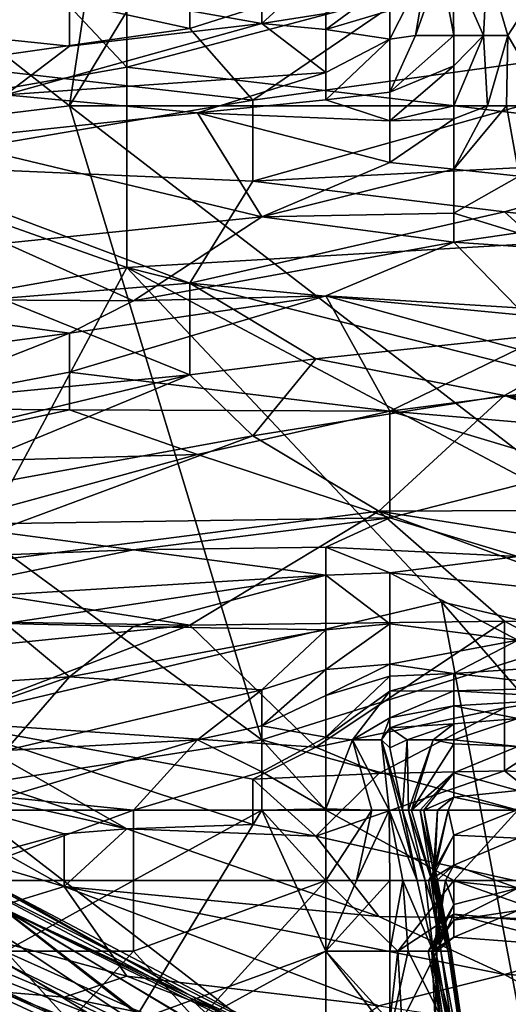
# Model space of a CAD drawing. Extents: x -0.375 to 0.375, y -0.309 to 0.309.
# Tile 74 of 226: x -0.235 to -0.219, y 0.156 to 0.189. Entities that reach past the tile are written whole.
import ezdxf

# ---------------------------------------------------------------- set-up
doc = ezdxf.new("R2010")
doc.units = 0

msp = doc.modelspace()

# ---------------------------------------------------------------- linework, layer by layer
for points in [[(-0.233485, 0.186364, 0.449816), (-0.203504, 0.186364, 0.44991), (-0.220636, 0.207591, 0.449837)], [(-0.233485, 0.186364, 0.449816), (-0.220636, 0.207591, 0.449837), (-0.231344, 0.200515, 0.449852)], [(-0.203504, 0.186364, 0.44991), (-0.199221, 0.207591, 0.449881), (-0.220636, 0.207591, 0.449837)], [(-0.233485, 0.186364, 0.449816), (-0.231344, 0.200515, 0.449852), (-0.248476, 0.198157, 0.449816)], [(-0.252759, 0.184005, 0.449751), (-0.233485, 0.186364, 0.449816), (-0.248476, 0.198157, 0.449816)], [(-0.231566, 0.18766, 0.445219), (-0.23788, 0.194372, 0.445756), (-0.231566, 0.19661, 0.445969)], [(-0.231566, 0.18766, 0.445219), (-0.231566, 0.19661, 0.445969), (-0.214729, 0.192135, 0.44559)], [(-0.229461, 0.195393, 0.800761), (-0.23788, 0.19079, 0.79689), (-0.229461, 0.18895, 0.789147)], [(-0.218938, 0.192301, 0.791083), (-0.229461, 0.195393, 0.800761), (-0.229461, 0.18895, 0.789147)], [(-0.244194, 0.185422, 0.445298), (-0.23788, 0.194372, 0.445756), (-0.231566, 0.18766, 0.445219)], [(-0.218938, 0.192301, 0.791083), (-0.208415, 0.189174, 0.781405), (-0.21052, 0.194115, 0.791083)], [(-0.229461, 0.18895, 0.789147), (-0.227357, 0.186548, 0.78334), (-0.218938, 0.192301, 0.791083)], [(-0.218938, 0.192301, 0.791083), (-0.227357, 0.186548, 0.78334), (-0.208415, 0.189174, 0.781405)], [(-0.231566, 0.18766, 0.445219), (-0.214729, 0.192135, 0.44559), (-0.193683, 0.183185, 0.445243)], [(-0.227061, 0.190526, 0.133862), (-0.224919, 0.191081, 0.134791), (-0.227061, 0.189114, 0.145491)], [(-0.227061, 0.189114, 0.145491), (-0.224919, 0.191081, 0.134791), (-0.224919, 0.189454, 0.145491)], [(-0.222778, 0.188596, 0.157121), (-0.221516, 0.191081, 0.157121), (-0.221914, 0.188723, 0.160997)], [(-0.222778, 0.188596, 0.157121), (-0.222778, 0.189556, 0.153244), (-0.221516, 0.191081, 0.157121)], [(-0.221914, 0.188723, 0.160997), (-0.221084, 0.191081, 0.160997), (-0.220636, 0.188723, 0.168166)], [(-0.221516, 0.191081, 0.157121), (-0.221084, 0.191081, 0.160997), (-0.221914, 0.188723, 0.160997)], [(-0.221084, 0.191081, 0.160997), (-0.220683, 0.191081, 0.164873), (-0.220636, 0.188723, 0.168166)], [(-0.220683, 0.191081, 0.164873), (-0.219521, 0.191081, 0.176502), (-0.219648, 0.188723, 0.176502)], [(-0.219648, 0.188723, 0.176502), (-0.220636, 0.188723, 0.168166), (-0.220683, 0.191081, 0.164873)], [(-0.219648, 0.188723, 0.176502), (-0.219521, 0.191081, 0.176502), (-0.218825, 0.188723, 0.184255)], [(-0.219521, 0.191081, 0.176502), (-0.217304, 0.191081, 0.199761), (-0.218825, 0.188723, 0.184255)], [(-0.218825, 0.188723, 0.184255), (-0.217304, 0.191081, 0.199761), (-0.217463, 0.186364, 0.199761)], [(-0.229461, 0.18895, 0.789147), (-0.23788, 0.19079, 0.79689), (-0.23788, 0.187757, 0.791083)], [(-0.244193, 0.189476, 0.12611), (-0.233485, 0.19027, 0.129986), (-0.233485, 0.188357, 0.145491)], [(-0.233485, 0.19027, 0.129986), (-0.227061, 0.190526, 0.133862), (-0.227061, 0.189114, 0.145491)], [(-0.233485, 0.188357, 0.145491), (-0.233485, 0.19027, 0.129986), (-0.227061, 0.189114, 0.145491)], [(-0.224919, 0.188921, 0.149368), (-0.222778, 0.190507, 0.149368), (-0.222778, 0.189556, 0.153244)], [(-0.224919, 0.189454, 0.145491), (-0.222778, 0.190507, 0.149368), (-0.224919, 0.188921, 0.149368)], [(-0.244193, 0.189476, 0.12611), (-0.233485, 0.188357, 0.145491), (-0.235627, 0.186731, 0.157121)], [(-0.227061, 0.189114, 0.145491), (-0.224919, 0.189454, 0.145491), (-0.224919, 0.188921, 0.149368)], [(-0.224919, 0.188921, 0.149368), (-0.222778, 0.189556, 0.153244), (-0.222778, 0.188596, 0.157121)], [(-0.23788, 0.187757, 0.791083), (-0.227357, 0.186548, 0.78334), (-0.229461, 0.18895, 0.789147)], [(-0.235627, 0.186731, 0.157121), (-0.227061, 0.189114, 0.145491), (-0.224919, 0.187478, 0.160997)], [(-0.235627, 0.186731, 0.157121), (-0.233485, 0.188357, 0.145491), (-0.227061, 0.189114, 0.145491)], [(-0.208415, 0.189174, 0.781405), (-0.227357, 0.186548, 0.78334), (-0.227357, 0.183842, 0.777533)], [(-0.227357, 0.183842, 0.777533), (-0.212624, 0.18459, 0.773662), (-0.208415, 0.189174, 0.781405)], [(-0.227061, 0.189114, 0.145491), (-0.224919, 0.188921, 0.149368), (-0.224919, 0.187478, 0.160997)], [(-0.224919, 0.188921, 0.149368), (-0.222778, 0.188596, 0.157121), (-0.224919, 0.187478, 0.160997)], [(-0.224919, 0.186559, 0.16875), (-0.222778, 0.188596, 0.157121), (-0.222778, 0.186822, 0.16875)], [(-0.224919, 0.187478, 0.160997), (-0.222778, 0.188596, 0.157121), (-0.224919, 0.186559, 0.16875)], [(-0.222778, 0.186822, 0.16875), (-0.220636, 0.188723, 0.168166), (-0.220636, 0.187701, 0.172626)], [(-0.220636, 0.188723, 0.168166), (-0.222778, 0.186822, 0.16875), (-0.221914, 0.188723, 0.160997)], [(-0.222778, 0.186822, 0.16875), (-0.222778, 0.188596, 0.157121), (-0.221914, 0.188723, 0.160997)], [(-0.220636, 0.186364, 0.177734), (-0.219648, 0.188723, 0.176502), (-0.219512, 0.186364, 0.184255)], [(-0.220636, 0.186364, 0.177734), (-0.220636, 0.187701, 0.172626), (-0.219648, 0.188723, 0.176502)], [(-0.220636, 0.187701, 0.172626), (-0.220636, 0.188723, 0.168166), (-0.219648, 0.188723, 0.176502)], [(-0.219648, 0.188723, 0.176502), (-0.218825, 0.188723, 0.184255), (-0.219512, 0.186364, 0.184255)], [(-0.218874, 0.186364, 0.188132), (-0.219512, 0.186364, 0.184255), (-0.218825, 0.188723, 0.184255)], [(-0.218874, 0.186364, 0.188132), (-0.218825, 0.188723, 0.184255), (-0.217463, 0.186364, 0.199761)], [(-0.231566, 0.180948, 0.445051), (-0.244194, 0.185422, 0.445298), (-0.231566, 0.18766, 0.445219)], [(-0.227357, 0.186548, 0.78334), (-0.23788, 0.187757, 0.791083), (-0.239984, 0.184384, 0.785276)], [(-0.231566, 0.180948, 0.445051), (-0.231566, 0.18766, 0.445219), (-0.193683, 0.183185, 0.445243)], [(-0.222778, 0.18586, 0.176502), (-0.222778, 0.186822, 0.16875), (-0.220636, 0.187701, 0.172626)], [(-0.222778, 0.18586, 0.176502), (-0.220636, 0.187701, 0.172626), (-0.220636, 0.186364, 0.177734)], [(-0.235627, 0.186731, 0.157121), (-0.224919, 0.187478, 0.160997), (-0.229202, 0.186129, 0.16875)], [(-0.229202, 0.186129, 0.16875), (-0.224919, 0.187478, 0.160997), (-0.224919, 0.186559, 0.16875)], [(-0.237769, 0.185214, 0.16875), (-0.235627, 0.186731, 0.157121), (-0.229202, 0.186129, 0.16875)], [(-0.224919, 0.186559, 0.16875), (-0.222778, 0.186822, 0.16875), (-0.222778, 0.18586, 0.176502)], [(-0.252759, 0.184005, 0.449751), (-0.227061, 0.165137, 0.449729), (-0.233485, 0.186364, 0.449816)], [(-0.227357, 0.186548, 0.78334), (-0.239984, 0.184384, 0.785276), (-0.227357, 0.183842, 0.777533)], [(-0.21207, 0.169854, 0.449852), (-0.203504, 0.186364, 0.44991), (-0.233485, 0.186364, 0.449816)], [(-0.227061, 0.165137, 0.449729), (-0.21207, 0.169854, 0.449852), (-0.233485, 0.186364, 0.449816)], [(-0.224919, 0.186559, 0.16875), (-0.222778, 0.18586, 0.176502), (-0.229202, 0.186129, 0.16875)], [(-0.220636, 0.186364, 0.177734), (-0.220636, 0.185926, 0.180379), (-0.222778, 0.18586, 0.176502)], [(-0.218454, 0.184005, 0.199761), (-0.220636, 0.184241, 0.192008), (-0.218874, 0.186364, 0.188132)], [(-0.218874, 0.186364, 0.188132), (-0.220636, 0.184241, 0.192008), (-0.219512, 0.186364, 0.184255)], [(-0.220636, 0.184241, 0.192008), (-0.220636, 0.185926, 0.180379), (-0.219512, 0.186364, 0.184255)], [(-0.219512, 0.186364, 0.184255), (-0.220636, 0.185926, 0.180379), (-0.220636, 0.186364, 0.177734)], [(-0.217463, 0.186364, 0.199761), (-0.218454, 0.184005, 0.199761), (-0.218874, 0.186364, 0.188132)], [(-0.237769, 0.185214, 0.16875), (-0.229202, 0.186129, 0.16875), (-0.227061, 0.182651, 0.199761)], [(-0.229202, 0.186129, 0.16875), (-0.222778, 0.184463, 0.188132), (-0.227061, 0.182651, 0.199761)], [(-0.229202, 0.186129, 0.16875), (-0.222778, 0.18586, 0.176502), (-0.222778, 0.184463, 0.188132)], [(-0.222778, 0.184463, 0.188132), (-0.220636, 0.185926, 0.180379), (-0.220636, 0.184241, 0.192008)], [(-0.222778, 0.18586, 0.176502), (-0.220636, 0.185926, 0.180379), (-0.222778, 0.184463, 0.188132)], [(-0.244194, 0.17871, 0.445147), (-0.244194, 0.185422, 0.445298), (-0.231566, 0.180948, 0.445051)], [(-0.237769, 0.185214, 0.16875), (-0.227061, 0.182651, 0.199761), (-0.235627, 0.181767, 0.199761)], [(-0.239984, 0.184384, 0.785276), (-0.229461, 0.180421, 0.769791), (-0.227357, 0.183842, 0.777533)], [(-0.235775, 0.179911, 0.771726), (-0.229461, 0.180421, 0.769791), (-0.239984, 0.184384, 0.785276)], [(-0.212624, 0.18459, 0.773662), (-0.227357, 0.183842, 0.777533), (-0.218938, 0.182817, 0.771726)], [(-0.227061, 0.182651, 0.199761), (-0.222778, 0.184463, 0.188132), (-0.220636, 0.184241, 0.192008)], [(-0.212624, 0.182073, 0.767855), (-0.212624, 0.18459, 0.773662), (-0.218938, 0.182817, 0.771726)], [(-0.242052, 0.162778, 0.449729), (-0.227061, 0.165137, 0.449729), (-0.252759, 0.184005, 0.449751)], [(-0.227061, 0.182651, 0.199761), (-0.220636, 0.184241, 0.192008), (-0.220636, 0.182774, 0.203637)], [(-0.220636, 0.184241, 0.192008), (-0.218454, 0.184005, 0.199761), (-0.220636, 0.182774, 0.203637)], [(-0.220636, 0.182774, 0.203637), (-0.218454, 0.184005, 0.199761), (-0.218495, 0.182109, 0.21139)], [(-0.229461, 0.180421, 0.769791), (-0.218938, 0.182817, 0.771726), (-0.227357, 0.183842, 0.777533)], [(-0.187369, 0.16976, 0.445004), (-0.231566, 0.180948, 0.445051), (-0.193683, 0.183185, 0.445243)], [(-0.235627, 0.181767, 0.199761), (-0.227061, 0.182651, 0.199761), (-0.231344, 0.179832, 0.219143)], [(-0.220636, 0.181801, 0.21139), (-0.231344, 0.179832, 0.219143), (-0.227061, 0.182651, 0.199761)], [(-0.218938, 0.182817, 0.771726), (-0.229461, 0.180421, 0.769791), (-0.214729, 0.179007, 0.760112)], [(-0.220636, 0.182774, 0.203637), (-0.220636, 0.181801, 0.21139), (-0.227061, 0.182651, 0.199761)], [(-0.220636, 0.182774, 0.203637), (-0.218495, 0.182109, 0.21139), (-0.220636, 0.181801, 0.21139)], [(-0.214729, 0.179007, 0.760112), (-0.212624, 0.182073, 0.767855), (-0.218938, 0.182817, 0.771726)], [(-0.220636, 0.181801, 0.21139), (-0.218495, 0.182109, 0.21139), (-0.218323, 0.181647, 0.215266)], [(-0.242052, 0.179899, 0.21139), (-0.235627, 0.181767, 0.199761), (-0.231344, 0.179832, 0.219143)], [(-0.231344, 0.179832, 0.219143), (-0.220636, 0.181801, 0.21139), (-0.224919, 0.180002, 0.223019)], [(-0.224919, 0.180002, 0.223019), (-0.220636, 0.181801, 0.21139), (-0.218495, 0.179602, 0.230772)], [(-0.220636, 0.181801, 0.21139), (-0.218323, 0.181647, 0.215266), (-0.218495, 0.179602, 0.230772)], [(-0.239984, 0.165285, 0.445045), (-0.244194, 0.17871, 0.445147), (-0.231566, 0.180948, 0.445051)], [(-0.221043, 0.16976, 0.444966), (-0.239984, 0.165285, 0.445045), (-0.231566, 0.180948, 0.445051)], [(-0.202101, 0.165285, 0.444943), (-0.231566, 0.180948, 0.445051), (-0.187369, 0.16976, 0.445004)], [(-0.221043, 0.16976, 0.444966), (-0.231566, 0.180948, 0.445051), (-0.202101, 0.165285, 0.444943)], [(-0.235775, 0.179911, 0.771726), (-0.229461, 0.177355, 0.760112), (-0.229461, 0.180421, 0.769791)], [(-0.229461, 0.180421, 0.769791), (-0.225252, 0.177894, 0.760112), (-0.214729, 0.179007, 0.760112)], [(-0.229461, 0.177355, 0.760112), (-0.225252, 0.177894, 0.760112), (-0.229461, 0.180421, 0.769791)], [(-0.233485, 0.178753, 0.226895), (-0.231344, 0.179832, 0.219143), (-0.224919, 0.180002, 0.223019)], [(-0.233485, 0.17745, 0.238524), (-0.224919, 0.180002, 0.223019), (-0.222778, 0.176135, 0.257906)], [(-0.233485, 0.178753, 0.226895), (-0.224919, 0.180002, 0.223019), (-0.233485, 0.17745, 0.238524)], [(-0.224919, 0.180002, 0.223019), (-0.218495, 0.179602, 0.230772), (-0.218495, 0.178214, 0.242401)], [(-0.224919, 0.180002, 0.223019), (-0.218495, 0.178214, 0.242401), (-0.222778, 0.176135, 0.257906)], [(-0.242052, 0.179899, 0.21139), (-0.231344, 0.179832, 0.219143), (-0.233485, 0.178753, 0.226895)], [(-0.242052, 0.179899, 0.21139), (-0.233485, 0.178753, 0.226895), (-0.23991, 0.177895, 0.230772)], [(-0.239984, 0.176336, 0.762048), (-0.229461, 0.177355, 0.760112), (-0.235775, 0.179911, 0.771726)], [(-0.233485, 0.178753, 0.226895), (-0.233485, 0.17745, 0.238524), (-0.23991, 0.17623, 0.246277)], [(-0.23991, 0.177895, 0.230772), (-0.233485, 0.178753, 0.226895), (-0.23991, 0.17623, 0.246277)], [(-0.225252, 0.177894, 0.760112), (-0.218938, 0.176669, 0.754305), (-0.214729, 0.179007, 0.760112)], [(-0.214729, 0.179007, 0.760112), (-0.218938, 0.176669, 0.754305), (-0.199997, 0.175011, 0.744627)], [(-0.222778, 0.176135, 0.257906), (-0.218495, 0.178214, 0.242401), (-0.216353, 0.176975, 0.25403)], [(-0.227357, 0.175312, 0.75237), (-0.225252, 0.177894, 0.760112), (-0.229461, 0.177355, 0.760112)], [(-0.225252, 0.177894, 0.760112), (-0.227357, 0.175312, 0.75237), (-0.218938, 0.176669, 0.754305)], [(-0.23991, 0.17623, 0.246277), (-0.233485, 0.17745, 0.238524), (-0.233485, 0.176182, 0.250154)], [(-0.233485, 0.17745, 0.238524), (-0.222778, 0.176135, 0.257906), (-0.233485, 0.176182, 0.250154)], [(-0.229461, 0.177355, 0.760112), (-0.239984, 0.176336, 0.762048), (-0.244194, 0.173819, 0.754305)], [(-0.229461, 0.177355, 0.760112), (-0.244194, 0.173819, 0.754305), (-0.239984, 0.173005, 0.748498)], [(-0.227357, 0.175312, 0.75237), (-0.229461, 0.177355, 0.760112), (-0.239984, 0.173005, 0.748498)], [(-0.216353, 0.176975, 0.25403), (-0.216353, 0.175588, 0.265659), (-0.222778, 0.176135, 0.257906)], [(-0.227357, 0.175312, 0.75237), (-0.223147, 0.17279, 0.742691), (-0.218938, 0.176669, 0.754305)], [(-0.223147, 0.17279, 0.742691), (-0.208415, 0.17286, 0.740756), (-0.218938, 0.176669, 0.754305)], [(-0.20631, 0.173694, 0.742691), (-0.199997, 0.175011, 0.744627), (-0.218938, 0.176669, 0.754305)], [(-0.218938, 0.176669, 0.754305), (-0.208415, 0.17286, 0.740756), (-0.20631, 0.173694, 0.742691)], [(-0.23991, 0.17623, 0.246277), (-0.233485, 0.176182, 0.250154), (-0.242052, 0.174325, 0.261783)], [(-0.242052, 0.174325, 0.261783), (-0.233485, 0.176182, 0.250154), (-0.229202, 0.174687, 0.265659)], [(-0.233485, 0.176182, 0.250154), (-0.222778, 0.176135, 0.257906), (-0.229202, 0.174687, 0.265659)], [(-0.222778, 0.176135, 0.257906), (-0.222778, 0.172563, 0.288917), (-0.229202, 0.174687, 0.265659)], [(-0.222778, 0.176135, 0.257906), (-0.216353, 0.174206, 0.277288), (-0.222778, 0.172563, 0.288917)], [(-0.216353, 0.175588, 0.265659), (-0.216353, 0.174206, 0.277288), (-0.222778, 0.176135, 0.257906)], [(-0.239984, 0.170627, 0.73882), (-0.223147, 0.17279, 0.742691), (-0.227357, 0.175312, 0.75237)], [(-0.239984, 0.173005, 0.748498), (-0.239984, 0.170627, 0.73882), (-0.227357, 0.175312, 0.75237)], [(-0.237769, 0.172341, 0.281165), (-0.242052, 0.174325, 0.261783), (-0.229202, 0.174687, 0.265659)], [(-0.237769, 0.172341, 0.281165), (-0.229202, 0.174687, 0.265659), (-0.222778, 0.172563, 0.288917)], [(-0.218495, 0.171272, 0.300547), (-0.222778, 0.172563, 0.288917), (-0.216353, 0.174206, 0.277288)], [(-0.229461, 0.168977, 0.731077), (-0.223147, 0.17279, 0.742691), (-0.239984, 0.170627, 0.73882)], [(-0.229461, 0.168977, 0.731077), (-0.218938, 0.169111, 0.731077), (-0.223147, 0.17279, 0.742691)], [(-0.21052, 0.170794, 0.734949), (-0.208415, 0.17286, 0.740756), (-0.223147, 0.17279, 0.742691)], [(-0.223147, 0.17279, 0.742691), (-0.212624, 0.168934, 0.729142), (-0.21052, 0.170794, 0.734949)], [(-0.223147, 0.17279, 0.742691), (-0.218938, 0.169111, 0.731077), (-0.212624, 0.168934, 0.729142)], [(-0.222778, 0.172563, 0.288917), (-0.231344, 0.171499, 0.292794), (-0.237769, 0.172341, 0.281165)], [(-0.224919, 0.171584, 0.29667), (-0.231344, 0.171499, 0.292794), (-0.222778, 0.172563, 0.288917)], [(-0.224919, 0.171584, 0.29667), (-0.222778, 0.172563, 0.288917), (-0.218495, 0.171272, 0.300547)], [(-0.242052, 0.171084, 0.288917), (-0.237769, 0.172341, 0.281165), (-0.231344, 0.171499, 0.292794)], [(-0.242052, 0.171084, 0.288917), (-0.231344, 0.171499, 0.292794), (-0.23991, 0.169737, 0.300547)], [(-0.23991, 0.169737, 0.300547), (-0.231344, 0.171499, 0.292794), (-0.224919, 0.170649, 0.304423)], [(-0.231344, 0.171499, 0.292794), (-0.224919, 0.171584, 0.29667), (-0.224919, 0.170649, 0.304423)], [(-0.224919, 0.171584, 0.29667), (-0.218495, 0.171272, 0.300547), (-0.222778, 0.170728, 0.304423)], [(-0.224919, 0.170649, 0.304423), (-0.224919, 0.171584, 0.29667), (-0.222778, 0.170728, 0.304423)], [(-0.222778, 0.170728, 0.304423), (-0.218495, 0.171272, 0.300547), (-0.218495, 0.170276, 0.308299)], [(-0.242089, 0.169175, 0.733013), (-0.229461, 0.168977, 0.731077), (-0.239984, 0.170627, 0.73882)], [(-0.23991, 0.169737, 0.300547), (-0.224919, 0.170649, 0.304423), (-0.235627, 0.16903, 0.308299)], [(-0.224919, 0.170649, 0.304423), (-0.231344, 0.168928, 0.312176), (-0.235627, 0.16903, 0.308299)], [(-0.231344, 0.168928, 0.312176), (-0.224919, 0.170649, 0.304423), (-0.224919, 0.168813, 0.319928)], [(-0.224919, 0.170649, 0.304423), (-0.222778, 0.170728, 0.304423), (-0.222778, 0.169018, 0.319928)], [(-0.224919, 0.170649, 0.304423), (-0.222778, 0.169018, 0.319928), (-0.224919, 0.168813, 0.319928)], [(-0.222778, 0.169018, 0.319928), (-0.222778, 0.170728, 0.304423), (-0.218495, 0.16847, 0.323805)], [(-0.222778, 0.170728, 0.304423), (-0.218495, 0.170276, 0.308299), (-0.218495, 0.16847, 0.323805)], [(-0.227061, 0.165137, 0.449729), (-0.218495, 0.162778, 0.449725), (-0.21207, 0.169854, 0.449852)], [(-0.216834, 0.147386, 0.444911), (-0.239984, 0.165285, 0.445045), (-0.221043, 0.16976, 0.444966)], [(-0.221043, 0.16976, 0.444966), (-0.202101, 0.165285, 0.444943), (-0.195787, 0.140673, 0.444824)], [(-0.195787, 0.140673, 0.444824), (-0.216834, 0.147386, 0.444911), (-0.221043, 0.16976, 0.444966)], [(-0.242089, 0.169175, 0.733013), (-0.244194, 0.16748, 0.72527), (-0.229461, 0.168977, 0.731077)], [(-0.244194, 0.16748, 0.72527), (-0.23788, 0.165747, 0.719463), (-0.229461, 0.168977, 0.731077)], [(-0.242052, 0.166678, 0.316052), (-0.235627, 0.16903, 0.308299), (-0.233485, 0.167244, 0.319928)], [(-0.23788, 0.165747, 0.719463), (-0.225252, 0.164894, 0.717528), (-0.229461, 0.168977, 0.731077)], [(-0.233485, 0.167244, 0.319928), (-0.235627, 0.16903, 0.308299), (-0.231344, 0.168928, 0.312176)], [(-0.231344, 0.168928, 0.312176), (-0.224919, 0.168813, 0.319928), (-0.233485, 0.167244, 0.319928)], [(-0.224919, 0.168813, 0.319928), (-0.227061, 0.166804, 0.327681), (-0.233485, 0.167244, 0.319928)], [(-0.229461, 0.168977, 0.731077), (-0.225252, 0.164894, 0.717528), (-0.218938, 0.169111, 0.731077)], [(-0.224919, 0.168813, 0.319928), (-0.224919, 0.167495, 0.327604), (-0.227061, 0.166804, 0.327681)], [(-0.225252, 0.164894, 0.717528), (-0.218938, 0.166209, 0.721399), (-0.218938, 0.169111, 0.731077)], [(-0.224919, 0.167495, 0.327604), (-0.222778, 0.169018, 0.319928), (-0.222778, 0.167674, 0.331558)], [(-0.224919, 0.168813, 0.319928), (-0.222778, 0.169018, 0.319928), (-0.224919, 0.167495, 0.327604)], [(-0.222778, 0.169018, 0.319928), (-0.218495, 0.16847, 0.323805), (-0.222778, 0.167674, 0.331558)], [(-0.214729, 0.166852, 0.723335), (-0.212624, 0.168934, 0.729142), (-0.218938, 0.169111, 0.731077)], [(-0.218938, 0.169111, 0.731077), (-0.218938, 0.166209, 0.721399), (-0.214729, 0.166852, 0.723335)], [(-0.222778, 0.167674, 0.331558), (-0.218495, 0.16847, 0.323805), (-0.220636, 0.167357, 0.335434)], [(-0.220636, 0.167357, 0.335434), (-0.218495, 0.16847, 0.323805), (-0.216353, 0.167651, 0.331558)], [(-0.227061, 0.165602, 0.331558), (-0.224919, 0.167495, 0.327604), (-0.224919, 0.166622, 0.331558)], [(-0.227061, 0.166804, 0.327681), (-0.224919, 0.167495, 0.327604), (-0.227061, 0.165602, 0.331558)], [(-0.222778, 0.167674, 0.331558), (-0.222778, 0.167262, 0.335434), (-0.224919, 0.166622, 0.331558)], [(-0.222778, 0.167674, 0.331558), (-0.224919, 0.166622, 0.331558), (-0.224919, 0.167495, 0.327604)], [(-0.220636, 0.167357, 0.335434), (-0.222778, 0.167262, 0.335434), (-0.222778, 0.167674, 0.331558)], [(-0.220636, 0.167357, 0.335434), (-0.216353, 0.167651, 0.331558), (-0.216353, 0.166885, 0.33931)], [(-0.242052, 0.166678, 0.316052), (-0.233485, 0.167244, 0.319928), (-0.23991, 0.165003, 0.323805)], [(-0.23991, 0.165003, 0.323805), (-0.233485, 0.167244, 0.319928), (-0.235627, 0.164777, 0.327681)], [(-0.233485, 0.167244, 0.319928), (-0.227061, 0.166804, 0.327681), (-0.235627, 0.164777, 0.327681)], [(-0.224919, 0.165219, 0.335434), (-0.222778, 0.167262, 0.335434), (-0.222778, 0.166768, 0.33931)], [(-0.224919, 0.166622, 0.331558), (-0.222778, 0.167262, 0.335434), (-0.224919, 0.165219, 0.335434)], [(-0.222778, 0.166768, 0.33931), (-0.220636, 0.167357, 0.335434), (-0.220636, 0.166771, 0.343187)], [(-0.222778, 0.167262, 0.335434), (-0.220636, 0.167357, 0.335434), (-0.222778, 0.166768, 0.33931)], [(-0.220636, 0.167357, 0.335434), (-0.216353, 0.166885, 0.33931), (-0.220636, 0.166771, 0.343187)], [(-0.220636, 0.166771, 0.343187), (-0.216353, 0.166885, 0.33931), (-0.216353, 0.166526, 0.343187)], [(-0.212624, 0.163747, 0.717528), (-0.214729, 0.166852, 0.723335), (-0.218938, 0.164094, 0.715592)], [(-0.218938, 0.166209, 0.721399), (-0.218938, 0.164094, 0.715592), (-0.214729, 0.166852, 0.723335)], [(-0.235627, 0.164777, 0.327681), (-0.227061, 0.166804, 0.327681), (-0.229202, 0.165137, 0.331557)], [(-0.229202, 0.165137, 0.331557), (-0.227061, 0.166804, 0.327681), (-0.227061, 0.165602, 0.331558)], [(-0.227061, 0.165602, 0.331558), (-0.224919, 0.166622, 0.331558), (-0.224919, 0.165219, 0.335434)], [(-0.224919, 0.165219, 0.335434), (-0.222778, 0.166768, 0.33931), (-0.224025, 0.165137, 0.33931)], [(-0.222778, 0.166768, 0.33931), (-0.222778, 0.165877, 0.347063), (-0.224025, 0.165137, 0.33931)], [(-0.222778, 0.165877, 0.347063), (-0.220636, 0.166771, 0.343187), (-0.220636, 0.166276, 0.350939)], [(-0.222778, 0.166768, 0.33931), (-0.220636, 0.166771, 0.343187), (-0.222778, 0.165877, 0.347063)], [(-0.220636, 0.166276, 0.350939), (-0.220636, 0.166771, 0.343187), (-0.216353, 0.166526, 0.343187)], [(-0.220636, 0.166276, 0.350939), (-0.216353, 0.166526, 0.343187), (-0.218495, 0.165854, 0.354816)], [(-0.225252, 0.164894, 0.717528), (-0.223147, 0.164005, 0.713656), (-0.218938, 0.166209, 0.721399)], [(-0.223147, 0.164005, 0.713656), (-0.218938, 0.164094, 0.715592), (-0.218938, 0.166209, 0.721399)], [(-0.222778, 0.16554, 0.350939), (-0.220636, 0.166276, 0.350939), (-0.220636, 0.16567, 0.358692)], [(-0.222778, 0.165877, 0.347063), (-0.220636, 0.166276, 0.350939), (-0.222778, 0.16554, 0.350939)], [(-0.220636, 0.166276, 0.350939), (-0.218495, 0.165854, 0.354816), (-0.220636, 0.16567, 0.358692)], [(-0.224025, 0.165137, 0.33931), (-0.222778, 0.165877, 0.347063), (-0.223056, 0.165137, 0.350939)], [(-0.222778, 0.165877, 0.347063), (-0.222778, 0.16554, 0.350939), (-0.223056, 0.165137, 0.350939)], [(-0.220636, 0.16567, 0.358692), (-0.218495, 0.165854, 0.354816), (-0.220636, 0.165137, 0.365284)], [(-0.218495, 0.165854, 0.354816), (-0.218495, 0.164915, 0.366445), (-0.220636, 0.165137, 0.365284)], [(-0.231566, 0.162157, 0.705914), (-0.23788, 0.165747, 0.719463), (-0.239984, 0.164991, 0.715592)], [(-0.227357, 0.163823, 0.713656), (-0.225252, 0.164894, 0.717528), (-0.23788, 0.165747, 0.719463)], [(-0.23788, 0.165747, 0.719463), (-0.227357, 0.162302, 0.707849), (-0.227357, 0.163823, 0.713656)], [(-0.231566, 0.162157, 0.705914), (-0.227357, 0.162302, 0.707849), (-0.23788, 0.165747, 0.719463)], [(-0.229202, 0.165137, 0.331557), (-0.227061, 0.165602, 0.331558), (-0.227061, 0.164068, 0.335434)], [(-0.227061, 0.164068, 0.335434), (-0.227061, 0.165602, 0.331558), (-0.224919, 0.165219, 0.335434)], [(-0.223056, 0.165137, 0.350939), (-0.222778, 0.16554, 0.350939), (-0.222778, 0.16487, 0.354816)], [(-0.2222, 0.165137, 0.358692), (-0.222778, 0.16554, 0.350939), (-0.220636, 0.16567, 0.358692)], [(-0.222778, 0.16487, 0.354816), (-0.222778, 0.16554, 0.350939), (-0.2222, 0.165137, 0.358692)], [(-0.2222, 0.165137, 0.358692), (-0.220636, 0.16567, 0.358692), (-0.221325, 0.165137, 0.362569)], [(-0.221325, 0.165137, 0.362569), (-0.220636, 0.16567, 0.358692), (-0.220636, 0.165137, 0.365284)], [(-0.246298, 0.165475, 0.713656), (-0.231566, 0.162157, 0.705914), (-0.239984, 0.164991, 0.715592)], [(-0.246298, 0.165475, 0.713656), (-0.233671, 0.161989, 0.703978), (-0.231566, 0.162157, 0.705914)], [(-0.233671, 0.161989, 0.703978), (-0.246298, 0.165475, 0.713656), (-0.235775, 0.161411, 0.700107)], [(-0.231566, 0.138436, 0.444979), (-0.246298, 0.16081, 0.44525), (-0.239984, 0.165285, 0.445045)], [(-0.231566, 0.138436, 0.444979), (-0.239984, 0.165285, 0.445045), (-0.216834, 0.147386, 0.444911)], [(-0.227061, 0.164068, 0.335434), (-0.224919, 0.165219, 0.335434), (-0.224919, 0.162826, 0.33931)], [(-0.224919, 0.162826, 0.33931), (-0.224919, 0.165219, 0.335434), (-0.224025, 0.165137, 0.33931)], [(-0.242052, 0.162778, 0.449729), (-0.227061, 0.162778, 0.449667), (-0.227061, 0.165137, 0.449729)], [(-0.235627, 0.163218, 0.331558), (-0.229202, 0.165137, 0.331557), (-0.231344, 0.162784, 0.335434)], [(-0.235627, 0.164777, 0.327681), (-0.229202, 0.165137, 0.331557), (-0.235627, 0.163218, 0.331558)], [(-0.231344, 0.162784, 0.335434), (-0.229202, 0.165137, 0.331557), (-0.227061, 0.164068, 0.335434)], [(-0.227357, 0.163823, 0.713656), (-0.223147, 0.164005, 0.713656), (-0.225252, 0.164894, 0.717528)], [(-0.227061, 0.162778, 0.449667), (-0.224919, 0.162778, 0.449654), (-0.227061, 0.165137, 0.449729)], [(-0.224919, 0.162778, 0.449654), (-0.218495, 0.162778, 0.449725), (-0.227061, 0.165137, 0.449729)], [(-0.224919, 0.162826, 0.33931), (-0.224025, 0.165137, 0.33931), (-0.223377, 0.162778, 0.343187)], [(-0.224025, 0.165137, 0.33931), (-0.223056, 0.165137, 0.350939), (-0.222803, 0.162778, 0.347063)], [(-0.223377, 0.162778, 0.343187), (-0.224025, 0.165137, 0.33931), (-0.222803, 0.162778, 0.347063)], [(-0.221862, 0.16042, 0.350939), (-0.223056, 0.165137, 0.350939), (-0.222351, 0.162778, 0.354816)], [(-0.223056, 0.165137, 0.350939), (-0.222778, 0.16487, 0.354816), (-0.222351, 0.162778, 0.354816)], [(-0.222803, 0.162778, 0.347063), (-0.223056, 0.165137, 0.350939), (-0.221862, 0.16042, 0.350939)], [(-0.222778, 0.16487, 0.354816), (-0.2222, 0.165137, 0.358692), (-0.222351, 0.162778, 0.354816)], [(-0.222351, 0.162778, 0.354816), (-0.2222, 0.165137, 0.358692), (-0.222148, 0.162778, 0.362569)], [(-0.2222, 0.165137, 0.358692), (-0.221325, 0.165137, 0.362569), (-0.222148, 0.162778, 0.362569)], [(-0.22205, 0.162778, 0.366445), (-0.222148, 0.162778, 0.362569), (-0.221325, 0.165137, 0.362569)], [(-0.220636, 0.164996, 0.366445), (-0.22205, 0.162778, 0.366445), (-0.221325, 0.165137, 0.362569)], [(-0.220636, 0.164996, 0.366445), (-0.220636, 0.164029, 0.378074), (-0.22205, 0.162778, 0.366445)], [(-0.220636, 0.164996, 0.366445), (-0.221325, 0.165137, 0.362569), (-0.220636, 0.165137, 0.365284)], [(-0.218495, 0.164915, 0.366445), (-0.220636, 0.164996, 0.366445), (-0.220636, 0.165137, 0.365284)], [(-0.220636, 0.164996, 0.366445), (-0.218495, 0.164915, 0.366445), (-0.220636, 0.164029, 0.378074)], [(-0.220636, 0.164029, 0.378074), (-0.218495, 0.164915, 0.366445), (-0.218495, 0.163436, 0.385827)], [(-0.231344, 0.162784, 0.335434), (-0.227061, 0.164068, 0.335434), (-0.227061, 0.162778, 0.337773)], [(-0.227357, 0.163823, 0.713656), (-0.225252, 0.161915, 0.707849), (-0.223147, 0.164005, 0.713656)], [(-0.227061, 0.164068, 0.335434), (-0.224919, 0.162826, 0.33931), (-0.227061, 0.162778, 0.337773)], [(-0.225252, 0.161915, 0.707849), (-0.212624, 0.159089, 0.705914), (-0.218938, 0.164094, 0.715592)], [(-0.223147, 0.164005, 0.713656), (-0.225252, 0.161915, 0.707849), (-0.218938, 0.164094, 0.715592)], [(-0.22205, 0.162778, 0.366445), (-0.220636, 0.164029, 0.378074), (-0.221764, 0.162778, 0.378074)], [(-0.221764, 0.162778, 0.378074), (-0.220636, 0.164029, 0.378074), (-0.221641, 0.162778, 0.38195)], [(-0.220636, 0.164029, 0.378074), (-0.220636, 0.16321, 0.389703), (-0.221641, 0.162778, 0.38195)], [(-0.220636, 0.164029, 0.378074), (-0.218495, 0.163436, 0.385827), (-0.220636, 0.16321, 0.389703)], [(-0.212624, 0.163747, 0.717528), (-0.218938, 0.164094, 0.715592), (-0.212624, 0.159089, 0.705914)], [(-0.242089, 0.163745, 0.614937), (-0.229461, 0.15659, 0.616873), (-0.23788, 0.161273, 0.624615)], [(-0.235775, 0.159512, 0.607194), (-0.229461, 0.15659, 0.616873), (-0.242089, 0.163745, 0.614937)], [(-0.227357, 0.162302, 0.707849), (-0.225252, 0.161915, 0.707849), (-0.227357, 0.163823, 0.713656)], [(-0.231344, 0.162784, 0.335434), (-0.237769, 0.16042, 0.335406), (-0.235627, 0.163218, 0.331558)], [(-0.221641, 0.162778, 0.38195), (-0.220636, 0.16321, 0.389703), (-0.221186, 0.162778, 0.389703)], [(-0.221186, 0.162778, 0.389703), (-0.220636, 0.16321, 0.389703), (-0.220826, 0.162778, 0.39358)], [(-0.220636, 0.16321, 0.389703), (-0.21855, 0.162778, 0.39358), (-0.220826, 0.162778, 0.39358)], [(-0.220636, 0.16321, 0.389703), (-0.218495, 0.163436, 0.385827), (-0.21855, 0.162778, 0.39358)], [(-0.231344, 0.155703, 0.449539), (-0.242052, 0.162778, 0.449729), (-0.246335, 0.155703, 0.449674)], [(-0.231344, 0.155703, 0.449539), (-0.227061, 0.162778, 0.449667), (-0.242052, 0.162778, 0.449729)], [(-0.237769, 0.16042, 0.335406), (-0.231344, 0.162784, 0.335434), (-0.231344, 0.16042, 0.339048)], [(-0.227061, 0.162778, 0.337773), (-0.231344, 0.16042, 0.339048), (-0.231344, 0.162784, 0.335434)], [(-0.227061, 0.162778, 0.337773), (-0.224919, 0.16042, 0.341944), (-0.231344, 0.16042, 0.339048)], [(-0.231344, 0.155703, 0.449539), (-0.224919, 0.158061, 0.449212), (-0.227061, 0.162778, 0.449667)], [(-0.224919, 0.162826, 0.33931), (-0.224919, 0.16042, 0.341944), (-0.227061, 0.162778, 0.337773)], [(-0.224919, 0.16042, 0.449372), (-0.224919, 0.162778, 0.449654), (-0.227061, 0.162778, 0.449667)], [(-0.224919, 0.158061, 0.449212), (-0.224919, 0.16042, 0.449372), (-0.227061, 0.162778, 0.449667)], [(-0.224919, 0.16042, 0.341944), (-0.224919, 0.162826, 0.33931), (-0.223377, 0.162778, 0.343187)], [(-0.224919, 0.16042, 0.449372), (-0.220636, 0.16042, 0.449078), (-0.224919, 0.162778, 0.449654)], [(-0.223887, 0.16042, 0.343187), (-0.224919, 0.16042, 0.341944), (-0.223377, 0.162778, 0.343187)], [(-0.220636, 0.16042, 0.449078), (-0.218495, 0.162778, 0.449725), (-0.224919, 0.162778, 0.449654)], [(-0.223887, 0.16042, 0.343187), (-0.223377, 0.162778, 0.343187), (-0.222803, 0.162778, 0.347063)], [(-0.222778, 0.16042, 0.345508), (-0.223887, 0.16042, 0.343187), (-0.222803, 0.162778, 0.347063)], [(-0.222803, 0.162778, 0.347063), (-0.221862, 0.16042, 0.350939), (-0.222342, 0.16042, 0.347063)], [(-0.222778, 0.16042, 0.345508), (-0.222803, 0.162778, 0.347063), (-0.222342, 0.16042, 0.347063)], [(-0.222351, 0.162778, 0.354816), (-0.222148, 0.162778, 0.362569), (-0.221589, 0.16042, 0.354816)], [(-0.221862, 0.16042, 0.350939), (-0.222351, 0.162778, 0.354816), (-0.221589, 0.16042, 0.354816)], [(-0.221589, 0.16042, 0.354816), (-0.222148, 0.162778, 0.362569), (-0.221371, 0.16042, 0.362569)], [(-0.222148, 0.162778, 0.362569), (-0.22205, 0.162778, 0.366445), (-0.221371, 0.16042, 0.362569)], [(-0.221371, 0.16042, 0.362569), (-0.22205, 0.162778, 0.366445), (-0.221764, 0.162778, 0.378074)], [(-0.221764, 0.162778, 0.378074), (-0.221641, 0.162778, 0.38195), (-0.220726, 0.158061, 0.38195)], [(-0.221371, 0.16042, 0.362569), (-0.221764, 0.162778, 0.378074), (-0.220726, 0.158061, 0.38195)], [(-0.221641, 0.162778, 0.38195), (-0.221186, 0.162778, 0.389703), (-0.221285, 0.16042, 0.389703)], [(-0.220726, 0.158061, 0.38195), (-0.221641, 0.162778, 0.38195), (-0.221285, 0.16042, 0.389703)], [(-0.221389, 0.16042, 0.397456), (-0.221339, 0.16042, 0.39358), (-0.220826, 0.162778, 0.39358)], [(-0.220636, 0.16194, 0.401332), (-0.221389, 0.16042, 0.397456), (-0.220826, 0.162778, 0.39358)], [(-0.221186, 0.162778, 0.389703), (-0.220826, 0.162778, 0.39358), (-0.221339, 0.16042, 0.39358)], [(-0.221285, 0.16042, 0.389703), (-0.221186, 0.162778, 0.389703), (-0.221339, 0.16042, 0.39358)], [(-0.220826, 0.162778, 0.39358), (-0.21855, 0.162778, 0.39358), (-0.220636, 0.16194, 0.401332)], [(-0.220636, 0.16194, 0.401332), (-0.21855, 0.162778, 0.39358), (-0.218495, 0.16184, 0.405209)], [(-0.220636, 0.16042, 0.449078), (-0.214212, 0.16042, 0.449367), (-0.218495, 0.162778, 0.449725)], [(-0.227357, 0.162302, 0.707849), (-0.231566, 0.162157, 0.705914), (-0.225252, 0.161915, 0.707849)], [(-0.235775, 0.161411, 0.700107), (-0.233671, 0.160225, 0.698171), (-0.233671, 0.161989, 0.703978)], [(-0.231566, 0.162157, 0.705914), (-0.233671, 0.161989, 0.703978), (-0.233671, 0.160225, 0.698171)], [(-0.231566, 0.162157, 0.705914), (-0.233671, 0.160225, 0.698171), (-0.223147, 0.159224, 0.702042)], [(-0.223147, 0.159224, 0.702042), (-0.225252, 0.161915, 0.707849), (-0.231566, 0.162157, 0.705914)], [(-0.223147, 0.159224, 0.702042), (-0.212624, 0.159089, 0.705914), (-0.225252, 0.161915, 0.707849)], [(-0.220636, 0.16194, 0.401332), (-0.220636, 0.160935, 0.416838), (-0.221487, 0.16042, 0.405209)], [(-0.221389, 0.16042, 0.397456), (-0.220636, 0.16194, 0.401332), (-0.221487, 0.16042, 0.405209)], [(-0.220636, 0.16194, 0.401332), (-0.218495, 0.16184, 0.405209), (-0.220636, 0.160935, 0.416838)], [(-0.220636, 0.160935, 0.416838), (-0.218495, 0.16184, 0.405209), (-0.218495, 0.160164, 0.424591)], [(-0.235775, 0.161411, 0.700107), (-0.23788, 0.161468, 0.698171), (-0.233671, 0.160225, 0.698171)], [(-0.233671, 0.160225, 0.698171), (-0.23788, 0.161468, 0.698171), (-0.23788, 0.158925, 0.686557)], [(-0.23788, 0.161273, 0.624615), (-0.225252, 0.154604, 0.624615), (-0.23788, 0.16096, 0.632358)], [(-0.23788, 0.161273, 0.624615), (-0.229461, 0.15659, 0.616873), (-0.225252, 0.154604, 0.624615)], [(-0.229461, 0.156498, 0.632358), (-0.235775, 0.159537, 0.636229), (-0.23788, 0.16096, 0.632358)], [(-0.23788, 0.16096, 0.632358), (-0.225252, 0.154604, 0.624615), (-0.229461, 0.156498, 0.632358)], [(-0.221487, 0.16042, 0.405209), (-0.220636, 0.160935, 0.416838), (-0.221202, 0.16042, 0.416838)], [(-0.221202, 0.16042, 0.416838), (-0.220636, 0.160935, 0.416838), (-0.220913, 0.16042, 0.420714)], [(-0.220636, 0.160935, 0.416838), (-0.218495, 0.160164, 0.424591), (-0.220913, 0.16042, 0.420714)], [(-0.244194, 0.149623, 0.445354), (-0.246298, 0.16081, 0.44525), (-0.231566, 0.138436, 0.444979)], [(-0.227357, 0.152603, 0.585902), (-0.23788, 0.159052, 0.589773), (-0.244194, 0.160413, 0.568481)], [(-0.23788, 0.156456, 0.568481), (-0.227357, 0.152603, 0.585902), (-0.244194, 0.160413, 0.568481)], [(-0.233671, 0.160225, 0.698171), (-0.23788, 0.158925, 0.686557), (-0.231566, 0.157222, 0.688492)], [(-0.231344, 0.16042, 0.339048), (-0.235627, 0.158061, 0.339625), (-0.237769, 0.16042, 0.335406)], [(-0.235627, 0.158061, 0.339625), (-0.231344, 0.16042, 0.339048), (-0.231344, 0.158061, 0.34178)], [(-0.218938, 0.157274, 0.698171), (-0.233671, 0.160225, 0.698171), (-0.223147, 0.156224, 0.692364)], [(-0.233671, 0.160225, 0.698171), (-0.218938, 0.157274, 0.698171), (-0.223147, 0.159224, 0.702042)], [(-0.233671, 0.160225, 0.698171), (-0.231566, 0.157222, 0.688492), (-0.223147, 0.156224, 0.692364)], [(-0.224919, 0.16042, 0.341944), (-0.231344, 0.158061, 0.34178), (-0.231344, 0.16042, 0.339048)], [(-0.224919, 0.16042, 0.341944), (-0.229202, 0.155703, 0.34473), (-0.231344, 0.158061, 0.34178)], [(-0.229202, 0.155703, 0.34473), (-0.224919, 0.16042, 0.341944), (-0.224919, 0.158061, 0.343992)], [(-0.222513, 0.158061, 0.447849), (-0.220636, 0.16042, 0.449078), (-0.224919, 0.16042, 0.449372)], [(-0.224919, 0.158061, 0.449212), (-0.222513, 0.158061, 0.447849), (-0.224919, 0.16042, 0.449372)], [(-0.222778, 0.16042, 0.345508), (-0.222778, 0.158061, 0.34583), (-0.224919, 0.158061, 0.343992)], [(-0.223887, 0.16042, 0.343187), (-0.222778, 0.16042, 0.345508), (-0.224919, 0.158061, 0.343992)], [(-0.223887, 0.16042, 0.343187), (-0.224919, 0.158061, 0.343992), (-0.224919, 0.16042, 0.341944)], [(-0.222159, 0.158061, 0.347063), (-0.222778, 0.158061, 0.34583), (-0.222342, 0.16042, 0.347063)], [(-0.222778, 0.158061, 0.34583), (-0.222778, 0.16042, 0.345508), (-0.222342, 0.16042, 0.347063)], [(-0.222513, 0.158061, 0.447849), (-0.220636, 0.159301, 0.447849), (-0.220636, 0.16042, 0.449078)], [(-0.222342, 0.16042, 0.347063), (-0.221862, 0.16042, 0.350939), (-0.221324, 0.158061, 0.350939)], [(-0.222159, 0.158061, 0.347063), (-0.222342, 0.16042, 0.347063), (-0.221324, 0.158061, 0.350939)], [(-0.221862, 0.16042, 0.350939), (-0.221589, 0.16042, 0.354816), (-0.221324, 0.158061, 0.350939)], [(-0.221589, 0.16042, 0.354816), (-0.221371, 0.16042, 0.362569), (-0.220826, 0.158061, 0.358692)], [(-0.221324, 0.158061, 0.350939), (-0.221589, 0.16042, 0.354816), (-0.220826, 0.158061, 0.358692)], [(-0.221487, 0.16042, 0.405209), (-0.221202, 0.16042, 0.416838), (-0.221073, 0.158061, 0.412961)], [(-0.221389, 0.16042, 0.397456), (-0.221487, 0.16042, 0.405209), (-0.221073, 0.158061, 0.412961)], [(-0.220762, 0.158061, 0.389703), (-0.221389, 0.16042, 0.397456), (-0.221073, 0.158061, 0.412961)], [(-0.221339, 0.16042, 0.39358), (-0.221389, 0.16042, 0.397456), (-0.220762, 0.158061, 0.389703)], [(-0.220826, 0.158061, 0.358692), (-0.221371, 0.16042, 0.362569), (-0.220726, 0.158061, 0.38195)], [(-0.221285, 0.16042, 0.389703), (-0.221339, 0.16042, 0.39358), (-0.220762, 0.158061, 0.389703)], [(-0.221331, 0.158061, 0.424591), (-0.221232, 0.158061, 0.420714), (-0.220913, 0.16042, 0.420714)], [(-0.220636, 0.159617, 0.428467), (-0.221331, 0.158061, 0.424591), (-0.220913, 0.16042, 0.420714)], [(-0.220726, 0.158061, 0.38195), (-0.221285, 0.16042, 0.389703), (-0.220762, 0.158061, 0.389703)], [(-0.221202, 0.16042, 0.416838), (-0.220913, 0.16042, 0.420714), (-0.221232, 0.158061, 0.420714)], [(-0.221073, 0.158061, 0.412961), (-0.221202, 0.16042, 0.416838), (-0.221232, 0.158061, 0.420714)], [(-0.218495, 0.160164, 0.424591), (-0.220636, 0.159617, 0.428467), (-0.220913, 0.16042, 0.420714)], [(-0.220636, 0.16042, 0.449078), (-0.216353, 0.158924, 0.447849), (-0.214212, 0.16042, 0.449367)], [(-0.220636, 0.159301, 0.447849), (-0.216353, 0.158924, 0.447849), (-0.220636, 0.16042, 0.449078)], [(-0.220636, 0.159099, 0.43622), (-0.218495, 0.160164, 0.424591), (-0.218495, 0.159426, 0.432343)], [(-0.220636, 0.159617, 0.428467), (-0.218495, 0.160164, 0.424591), (-0.220636, 0.159099, 0.43622)], [(-0.220636, 0.159617, 0.428467), (-0.220636, 0.159099, 0.43622), (-0.221495, 0.158061, 0.43622)], [(-0.221331, 0.158061, 0.424591), (-0.220636, 0.159617, 0.428467), (-0.221495, 0.158061, 0.43622)], [(-0.23788, 0.158732, 0.65365), (-0.235775, 0.159537, 0.636229), (-0.229461, 0.15464, 0.651715)], [(-0.23788, 0.159052, 0.589773), (-0.231566, 0.15622, 0.597516), (-0.235775, 0.159512, 0.607194)], [(-0.235775, 0.159537, 0.636229), (-0.227357, 0.154477, 0.643972), (-0.229461, 0.15464, 0.651715)], [(-0.227357, 0.154477, 0.643972), (-0.235775, 0.159537, 0.636229), (-0.229461, 0.156498, 0.632358)], [(-0.227357, 0.15451, 0.603323), (-0.235775, 0.159512, 0.607194), (-0.231566, 0.15622, 0.597516)], [(-0.225252, 0.154341, 0.614937), (-0.229461, 0.15659, 0.616873), (-0.235775, 0.159512, 0.607194)], [(-0.227357, 0.15451, 0.603323), (-0.225252, 0.154341, 0.614937), (-0.235775, 0.159512, 0.607194)], [(-0.221208, 0.158061, 0.443972), (-0.220636, 0.159301, 0.447849), (-0.222513, 0.158061, 0.447849)], [(-0.220636, 0.158533, 0.443972), (-0.220636, 0.159301, 0.447849), (-0.221208, 0.158061, 0.443972)], [(-0.220636, 0.158533, 0.443972), (-0.218495, 0.159426, 0.432343), (-0.216353, 0.158205, 0.443972)], [(-0.220636, 0.159099, 0.43622), (-0.218495, 0.159426, 0.432343), (-0.220636, 0.158533, 0.443972)], [(-0.220636, 0.159301, 0.447849), (-0.216353, 0.158205, 0.443972), (-0.216353, 0.158924, 0.447849)], [(-0.220636, 0.158533, 0.443972), (-0.216353, 0.158205, 0.443972), (-0.220636, 0.159301, 0.447849)], [(-0.23788, 0.158925, 0.686557), (-0.239984, 0.15917, 0.682685), (-0.233671, 0.156516, 0.68075)], [(-0.239984, 0.15917, 0.682685), (-0.235775, 0.156692, 0.673007), (-0.233671, 0.156516, 0.68075)], [(-0.231566, 0.15622, 0.597516), (-0.23788, 0.159052, 0.589773), (-0.227357, 0.152603, 0.585902)], [(-0.23788, 0.158925, 0.686557), (-0.233671, 0.156516, 0.68075), (-0.231566, 0.157222, 0.688492)], [(-0.212624, 0.159089, 0.705914), (-0.223147, 0.159224, 0.702042), (-0.218938, 0.157274, 0.698171)], [(-0.221495, 0.158061, 0.43622), (-0.220636, 0.159099, 0.43622), (-0.221366, 0.158061, 0.440096)], [(-0.220636, 0.159099, 0.43622), (-0.220636, 0.158533, 0.443972), (-0.221366, 0.158061, 0.440096)], [(-0.218938, 0.157274, 0.698171), (-0.202101, 0.156659, 0.702042), (-0.212624, 0.159089, 0.705914)], [(-0.23788, 0.158732, 0.65365), (-0.229461, 0.15464, 0.651715), (-0.239984, 0.158756, 0.6672)], [(-0.229461, 0.15464, 0.651715), (-0.231566, 0.154811, 0.665264), (-0.239984, 0.158756, 0.6672)], [(-0.235775, 0.156692, 0.673007), (-0.239984, 0.158756, 0.6672), (-0.231566, 0.154811, 0.665264)], [(-0.221366, 0.158061, 0.440096), (-0.220636, 0.158533, 0.443972), (-0.221208, 0.158061, 0.443972)], [(-0.235627, 0.158061, 0.339625), (-0.233485, 0.155703, 0.343073), (-0.242052, 0.153344, 0.341906)], [(-0.233485, 0.155703, 0.343073), (-0.235627, 0.158061, 0.339625), (-0.231344, 0.158061, 0.34178)], [(-0.231344, 0.158061, 0.34178), (-0.229202, 0.155703, 0.34473), (-0.233485, 0.155703, 0.343073)], [(-0.231344, 0.155703, 0.449539), (-0.224919, 0.150985, 0.449396), (-0.224919, 0.158061, 0.449212)], [(-0.224919, 0.155703, 0.345885), (-0.229202, 0.155703, 0.34473), (-0.224919, 0.158061, 0.343992)], [(-0.222778, 0.155294, 0.347063), (-0.224919, 0.158061, 0.343992), (-0.222778, 0.158061, 0.34583)], [(-0.224919, 0.155703, 0.345885), (-0.224919, 0.158061, 0.343992), (-0.222778, 0.155294, 0.347063)], [(-0.222778, 0.155703, 0.448422), (-0.222513, 0.158061, 0.447849), (-0.224919, 0.158061, 0.449212)], [(-0.224919, 0.150985, 0.449396), (-0.222778, 0.155703, 0.448422), (-0.224919, 0.158061, 0.449212)], [(-0.222778, 0.155294, 0.347063), (-0.222159, 0.158061, 0.347063), (-0.220992, 0.155703, 0.350939)], [(-0.222778, 0.155294, 0.347063), (-0.222778, 0.158061, 0.34583), (-0.222159, 0.158061, 0.347063)], [(-0.222778, 0.155703, 0.448422), (-0.222372, 0.155703, 0.447849), (-0.222513, 0.158061, 0.447849)], [(-0.221208, 0.158061, 0.443972), (-0.222513, 0.158061, 0.447849), (-0.222372, 0.155703, 0.447849)], [(-0.221261, 0.155703, 0.443972), (-0.221208, 0.158061, 0.443972), (-0.222372, 0.155703, 0.447849)], [(-0.222159, 0.158061, 0.347063), (-0.221324, 0.158061, 0.350939), (-0.220992, 0.155703, 0.350939)], [(-0.221495, 0.158061, 0.43622), (-0.221366, 0.158061, 0.440096), (-0.221071, 0.155703, 0.440096)], [(-0.221331, 0.158061, 0.424591), (-0.221495, 0.158061, 0.43622), (-0.221071, 0.155703, 0.440096)], [(-0.221366, 0.158061, 0.440096), (-0.221208, 0.158061, 0.443972), (-0.221261, 0.155703, 0.443972)], [(-0.221071, 0.155703, 0.440096), (-0.221366, 0.158061, 0.440096), (-0.221261, 0.155703, 0.443972)], [(-0.220391, 0.153344, 0.420714), (-0.221232, 0.158061, 0.420714), (-0.221331, 0.158061, 0.424591)], [(-0.221331, 0.158061, 0.424591), (-0.221071, 0.155703, 0.440096), (-0.220646, 0.153344, 0.440096)], [(-0.220391, 0.153344, 0.420714), (-0.221331, 0.158061, 0.424591), (-0.220646, 0.153344, 0.440096)], [(-0.220826, 0.158061, 0.358692), (-0.220128, 0.153344, 0.358692), (-0.221324, 0.158061, 0.350939)], [(-0.220128, 0.153344, 0.358692), (-0.220992, 0.155703, 0.350939), (-0.221324, 0.158061, 0.350939)], [(-0.221073, 0.158061, 0.412961), (-0.221232, 0.158061, 0.420714), (-0.220391, 0.153344, 0.420714)], [(-0.220391, 0.153344, 0.420714), (-0.220188, 0.153344, 0.405209), (-0.221073, 0.158061, 0.412961)], [(-0.220188, 0.153344, 0.405209), (-0.220762, 0.158061, 0.389703), (-0.221073, 0.158061, 0.412961)], [(-0.220826, 0.158061, 0.358692), (-0.220726, 0.158061, 0.38195), (-0.220047, 0.153344, 0.362569)], [(-0.220128, 0.153344, 0.358692), (-0.220826, 0.158061, 0.358692), (-0.220047, 0.153344, 0.362569)], [(-0.220036, 0.153344, 0.389703), (-0.220762, 0.158061, 0.389703), (-0.220188, 0.153344, 0.405209)], [(-0.220726, 0.158061, 0.38195), (-0.220762, 0.158061, 0.389703), (-0.220036, 0.153344, 0.389703)], [(-0.220047, 0.153344, 0.362569), (-0.220726, 0.158061, 0.38195), (-0.220036, 0.153344, 0.389703)], [(-0.214729, 0.15496, 0.692364), (-0.218938, 0.157274, 0.698171), (-0.223147, 0.156224, 0.692364)], [(-0.218938, 0.157274, 0.698171), (-0.214729, 0.15496, 0.692364), (-0.202101, 0.156659, 0.702042)], [(-0.239984, 0.156346, 0.558802), (-0.244194, 0.157051, 0.549124), (-0.233671, 0.150805, 0.547188)], [(-0.244194, 0.157051, 0.549124), (-0.244194, 0.15411, 0.53751), (-0.233671, 0.150805, 0.547188)], [(-0.231566, 0.157222, 0.688492), (-0.233671, 0.156516, 0.68075), (-0.225252, 0.154806, 0.684621)], [(-0.231566, 0.157222, 0.688492), (-0.225252, 0.154806, 0.684621), (-0.223147, 0.156224, 0.692364)], [(-0.235775, 0.156692, 0.673007), (-0.225252, 0.152536, 0.669136), (-0.233671, 0.156516, 0.68075)], [(-0.235775, 0.156692, 0.673007), (-0.231566, 0.154811, 0.665264), (-0.225252, 0.152536, 0.669136)], [(-0.239984, 0.156346, 0.558802), (-0.22765, 0.149623, 0.558802), (-0.23788, 0.156456, 0.568481)], [(-0.239984, 0.156346, 0.558802), (-0.233671, 0.150805, 0.547188), (-0.22765, 0.149623, 0.558802)], [(-0.23788, 0.156456, 0.568481), (-0.22765, 0.149623, 0.558802), (-0.227357, 0.152603, 0.585902)], [(-0.233671, 0.156516, 0.68075), (-0.225252, 0.152536, 0.669136), (-0.225252, 0.154806, 0.684621)], [(-0.225252, 0.154604, 0.624615), (-0.229461, 0.15659, 0.616873), (-0.225252, 0.154341, 0.614937)], [(-0.229461, 0.156498, 0.632358), (-0.225252, 0.154604, 0.624615), (-0.221043, 0.152362, 0.632358)], [(-0.229461, 0.156498, 0.632358), (-0.221043, 0.152362, 0.632358), (-0.227357, 0.154477, 0.643972)]]:
    msp.add_3dface(points)

doc.saveas('drawing.dxf')
